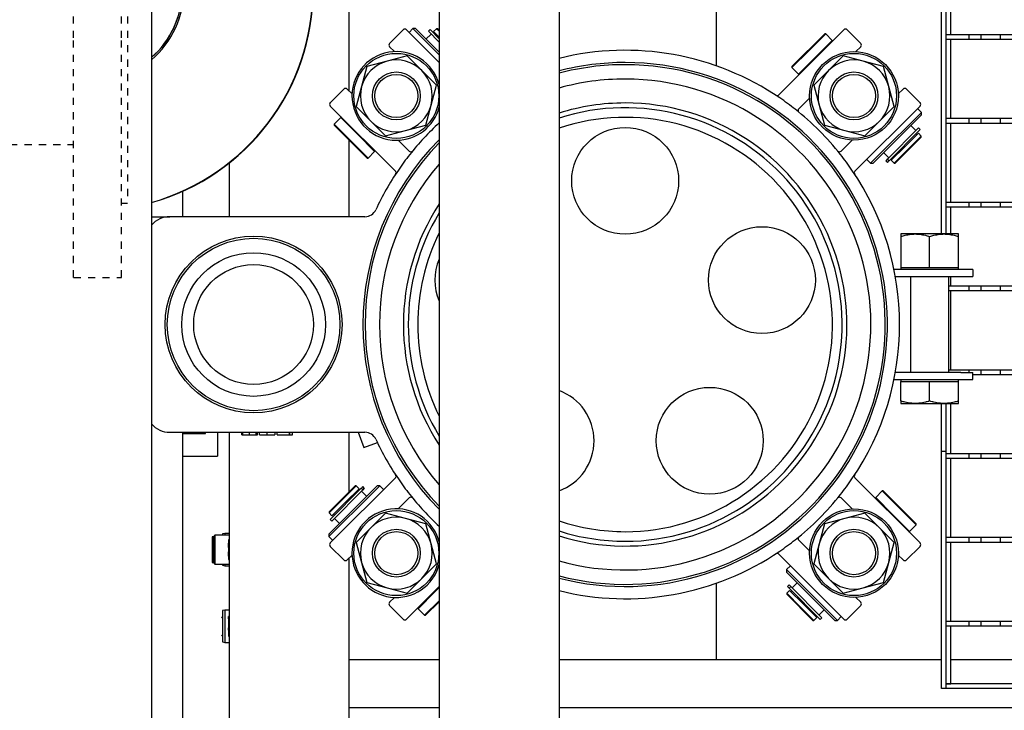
# Model space of a CAD drawing. Extents: x -72 to 51457, y 0 to 26838.
# Tile 133 of 203: x 9710 to 10121, y 8832 to 9120. Entities that reach past the tile are written whole.
import ezdxf

# ---------------------------------------------------------------- set-up
doc = ezdxf.new("R2010")
doc.units = 0
doc.header["$LTSCALE"] = 12
doc.linetypes.add('DOTTED_THIN', pattern=[0.5, 0.25, -0.25])
doc.linetypes.add('SOLID_THIN', pattern=[0])
doc.layers.get('0').update_dxf_attribs({"linetype": 'CONTINUOUS'})

# ---------------------------------------------------------------- blocks, each defined once
blk = doc.blocks.new('AC_Drauf')
at = {"color": 7, "linetype": 'DOTTED_THIN', "lineweight": 25}
for p, q in [((9732.26, 9112.34), (9732.26, 9212.34)), ((9752.26, 9112.34), (9752.26, 9212.34)), ((9754.76, 9181.34), (9754.76, 9043.34)), ((9732.26, 9012.34), (9732.26, 9112.34)), ((9752.26, 9012.34), (9752.26, 9112.34)), ((9669.76, 9067.89), (9732.26, 9067.89)), ((9752.26, 9043.34), (9754.76, 9043.34)), ((9732.26, 9012.34), (9752.26, 9012.34))]:
    blk.add_line(p, q, dxfattribs=at)
blk = doc.blocks.new('Vela_Drauf')
at = {"color": 7, "linetype": 'SOLID_THIN', "lineweight": 25}
for p, q in [((9764.76, 9327.68), (9764.76, 7799.68)), ((9884.76, 9322.68), (9884.76, 7804.68)), ((9934.76, 9322.68), (9934.76, 7804.68)), ((10094.26, 9034.68), (10094.26, 9234.68)), ((10096.26, 9034.68), (10096.26, 9234.68)), ((9847.26, 9090.09), (9847.26, 9175.28)), ((10000.39, 9100.68), (10000.39, 9163.42)), ((10098.26, 9113.68), (10098.26, 9146.68)), ((9864.05, 9110.06), (9869.71, 9115.72)), ((9871.12, 9115.72), (9884.76, 9102.09)), ((9873.77, 9116.25), (9872.18, 9114.66)), ((9874.84, 9116.25), (9873.77, 9116.25)), ((9884.76, 9105.27), (9873.77, 9116.25)), ((9884.76, 9106.33), (9874.84, 9116.25)), ((9880.93, 9115.81), (9880.23, 9115.1)), ((9880.23, 9115.1), (9884.76, 9110.57)), ((9884.76, 9111.99), (9880.93, 9115.81)), ((9883.64, 9116.21), (9882.44, 9115.01)), ((9882.44, 9115.01), (9884.76, 9112.69)), ((9884.06, 9116.21), (9883.64, 9116.21)), ((9884.76, 9115.1), (9883.64, 9116.21)), ((9884.76, 9115.52), (9884.06, 9116.21)), ((10053.56, 9115.72), (10026.39, 9088.56)), ((10054.97, 9115.72), (10060.63, 9110.06)), ((9881.38, 9113.95), (9879.25, 9111.83)), ((9883.14, 9114.31), (9882.79, 9113.95)), ((10045.57, 9114.09), (10031.85, 9100.38)), ((10045.99, 9114.09), (10038.92, 9107.02)), ((10048.75, 9111.34), (10041.68, 9104.26)), ((10045.99, 9114.09), (10045.57, 9114.09)), ((10048.75, 9111.34), (10045.99, 9114.09)), ((10048.75, 9110.91), (10048.75, 9111.34)), ((10098.26, 9113.68), (10096.26, 9113.68)), ((10105.76, 9113.68), (10096.26, 9113.68)), ((10098.26, 9111.68), (10096.26, 9111.68)), ((10105.76, 9111.68), (10096.26, 9111.68)), ((10098.26, 9078.68), (10098.26, 9111.68)), ((10105.76, 9113.68), (10105.76, 9111.68)), ((10110.76, 9113.68), (10105.76, 9113.68)), ((10110.76, 9111.68), (10105.76, 9111.68)), ((10110.76, 9113.68), (10110.76, 9111.68)), ((10118.76, 9113.68), (10110.76, 9113.68)), ((10118.76, 9111.68), (10110.76, 9111.68)), ((10118.76, 9113.68), (10118.76, 9111.68)), ((10123.76, 9113.68), (10118.76, 9113.68)), ((10123.76, 9111.68), (10118.76, 9111.68)), ((9864.05, 9108.65), (9866.08, 9106.63)), ((10038.92, 9107.02), (10031.85, 9099.95)), ((10060.63, 9108.65), (10058.6, 9106.63)), ((9863, 9102.63), (9854.63, 9100.39)), ((9871.36, 9104.87), (9863, 9102.63)), ((9877.49, 9098.75), (9871.36, 9104.87)), ((10041.68, 9104.26), (10034.61, 9097.19)), ((10053.32, 9104.87), (10047.19, 9098.75)), ((10061.68, 9102.63), (10053.32, 9104.87)), ((10070.05, 9100.39), (10061.68, 9102.63)), ((9854.63, 9100.39), (9852.39, 9092.03)), ((9883.61, 9092.63), (9877.49, 9098.75)), ((10031.85, 9100.38), (10031.85, 9099.95)), ((10031.85, 9099.95), (10034.61, 9097.19)), ((10047.19, 9098.75), (10041.07, 9092.63)), ((10072.29, 9092.03), (10070.05, 9100.39)), ((10034.61, 9097.19), (10035.03, 9097.19)), ((9839.3, 9085.31), (9844.96, 9090.97)), ((9846.37, 9090.97), (9848.4, 9088.95)), ((9852.39, 9092.03), (9850.15, 9083.66)), ((9881.37, 9084.26), (9883.61, 9092.63)), ((10041.07, 9092.63), (10043.31, 9084.26)), ((10074.53, 9083.66), (10072.29, 9092.03)), ((10078.31, 9090.97), (10076.28, 9088.95)), ((10079.72, 9090.97), (10085.38, 9085.31)), ((10039.32, 9087.34), (10034.77, 9082.79)), ((9839.3, 9083.9), (9866.47, 9056.74)), ((9850.15, 9083.66), (9856.27, 9077.54)), ((9879.13, 9075.9), (9881.37, 9084.26)), ((10043.31, 9084.26), (10045.55, 9075.9)), ((10085.38, 9083.9), (10058.21, 9056.74)), ((10068.41, 9077.54), (10074.53, 9083.66)), ((10085.91, 9081.25), (10084.32, 9082.84)), ((9843.69, 9079.09), (9840.93, 9076.33)), ((9844.11, 9079.09), (9843.69, 9079.09)), ((9843.69, 9079.09), (9850.76, 9072.02)), ((10065.75, 9060.04), (10085.91, 9080.19)), ((10067.8, 9063.14), (10085.91, 9081.25)), ((10085.91, 9080.19), (10085.91, 9081.25)), ((10098.26, 9078.68), (10096.26, 9078.68)), ((10105.76, 9078.68), (10096.26, 9078.68)), ((10105.76, 9078.68), (10105.76, 9076.68)), ((10110.76, 9078.68), (10105.76, 9078.68)), ((10110.76, 9078.68), (10110.76, 9076.68)), ((10118.76, 9078.68), (10110.76, 9078.68)), ((10118.76, 9078.68), (10118.76, 9076.68)), ((10123.76, 9078.68), (10118.76, 9078.68)), ((9840.93, 9076.33), (9840.93, 9075.91)), ((9840.93, 9076.33), (9848, 9069.26)), ((9840.93, 9075.91), (9854.65, 9062.19)), ((9856.27, 9077.54), (9862.4, 9071.41)), ((9862.4, 9071.41), (9870.76, 9073.65)), ((9870.76, 9073.65), (9879.13, 9075.9)), ((10045.55, 9075.9), (10053.92, 9073.65)), ((10053.92, 9073.65), (10062.28, 9071.41)), ((10062.28, 9071.41), (10068.41, 9077.54)), ((10084.76, 9074.8), (10071.74, 9061.77)), ((10072.44, 9061.07), (10085.47, 9074.09)), ((10083.61, 9073.65), (10081.49, 9075.77)), ((10085.47, 9074.09), (10084.76, 9074.8)), ((10098.26, 9076.68), (10096.26, 9076.68)), ((10105.76, 9076.68), (10096.26, 9076.68)), ((10098.26, 9043.68), (10098.26, 9076.68)), ((10110.76, 9076.68), (10105.76, 9076.68)), ((10118.76, 9076.68), (10110.76, 9076.68)), ((10123.76, 9076.68), (10118.76, 9076.68)), ((9847.26, 9037.68), (9847.26, 9069.58)), ((9850.76, 9072.02), (9857.83, 9064.95)), ((9867.69, 9069.66), (9872.24, 9065.11)), ((10056.99, 9069.66), (10052.44, 9065.11)), ((10074.98, 9060.07), (10085.87, 9070.96)), ((10084.67, 9072.59), (10079.01, 9066.93)), ((10080.21, 9065.73), (10085.87, 9071.38)), ((10083.96, 9071.88), (10083.61, 9072.23)), ((10085.87, 9071.38), (10084.67, 9072.59)), ((10085.87, 9070.96), (10085.87, 9071.38)), ((9848, 9069.26), (9855.07, 9062.19)), ((9857.83, 9064.95), (9857.83, 9065.37)), ((10079.01, 9066.93), (10073.36, 9061.27)), ((10074.56, 9060.07), (10080.21, 9065.73)), ((9854.65, 9062.19), (9855.07, 9062.19)), ((9855.07, 9062.19), (9857.83, 9064.95)), ((10063.1, 9061.63), (10064.69, 9060.04)), ((10064.69, 9060.04), (10067.8, 9063.14)), ((10070.17, 9064.45), (10072.29, 9062.33)), ((10071.17, 9061.2), (10071.06, 9061.09)), ((10071.63, 9061.67), (10071.17, 9061.2)), ((10071.74, 9061.77), (10071.63, 9061.67)), ((10071.74, 9061.77), (10072.44, 9061.07)), ((10073.36, 9061.27), (10074.56, 9060.07)), ((10073.71, 9062.33), (10074.06, 9061.98)), ((9797.26, 9037.68), (9797.26, 9060.23)), ((10064.69, 9060.04), (10065.75, 9060.04)), ((10071.06, 9061.09), (10071.76, 9060.39)), ((10071.76, 9060.39), (10071.87, 9060.5)), ((10071.87, 9060.5), (10072.34, 9060.96)), ((10072.44, 9061.07), (10072.34, 9060.96)), ((10074.56, 9060.07), (10074.98, 9060.07)), ((9777.81, 9037.68), (9777.81, 9048.37)), ((10098.26, 9043.68), (10096.26, 9043.68)), ((10105.76, 9043.68), (10096.26, 9043.68)), ((10098.26, 9041.68), (10096.26, 9041.68)), ((10105.76, 9041.68), (10096.26, 9041.68)), ((10098.26, 9030.48), (10098.26, 9041.68)), ((10105.76, 9043.68), (10105.76, 9041.68)), ((10110.76, 9043.68), (10105.76, 9043.68)), ((10110.76, 9041.68), (10105.76, 9041.68)), ((10110.76, 9043.68), (10110.76, 9041.68)), ((10118.76, 9043.68), (10110.76, 9043.68)), ((10118.76, 9041.68), (10110.76, 9041.68)), ((10118.76, 9043.68), (10118.76, 9041.68)), ((10123.76, 9043.68), (10118.76, 9043.68)), ((10123.76, 9041.68), (10118.76, 9041.68)), ((9764.76, 9037.68), (9772.34, 9037.68)), ((9853.8, 9037.68), (9772.34, 9037.68)), ((10094.26, 9030.48), (10094.26, 9034.68)), ((10096.26, 9030.48), (10096.26, 9034.68)), ((10077.36, 9030.48), (10077.36, 9029.41)), ((10083.36, 9030.48), (10077.36, 9030.48)), ((10077.36, 9029.41), (10077.36, 9016.48)), ((10095.36, 9030.48), (10083.36, 9030.48)), ((10089.36, 9016.48), (10089.36, 9029.41)), ((10101.36, 9030.48), (10095.36, 9030.48)), ((10101.36, 9029.41), (10101.36, 9030.48)), ((10101.36, 9016.48), (10101.36, 9029.41)), ((10077.36, 9016.48), (10077.36, 9015.68)), ((10077.36, 9016.48), (10083.36, 9016.48)), ((10083.36, 9016.48), (10089.36, 9016.48)), ((10089.36, 9016.48), (10095.36, 9016.48)), ((10095.36, 9016.48), (10101.36, 9016.48)), ((10101.36, 9015.68), (10101.36, 9016.48)), ((10102.36, 9015.68), (10074.51, 9015.68)), ((10075.08, 9012.68), (10102.36, 9012.68)), ((10081.36, 9012.68), (10081.36, 8972.68)), ((10097.36, 8972.68), (10097.36, 9012.68)), ((10098.26, 9008.68), (10098.26, 9012.68)), ((10107.36, 9015.68), (10102.36, 9015.68)), ((10102.36, 9012.68), (10107.36, 9012.68)), ((10107.36, 9015.68), (10107.36, 9012.68)), ((10098.26, 9008.68), (10097.36, 9008.68)), ((10105.76, 9008.68), (10097.36, 9008.68)), ((10105.76, 9008.68), (10105.76, 9006.68)), ((10110.76, 9008.68), (10105.76, 9008.68)), ((10110.76, 9008.68), (10110.76, 9006.68)), ((10118.76, 9008.68), (10110.76, 9008.68)), ((10118.76, 9008.68), (10118.76, 9006.68)), ((10123.76, 9008.68), (10118.76, 9008.68)), ((10098.26, 9006.68), (10097.36, 9006.68)), ((10105.76, 9006.68), (10097.36, 9006.68)), ((10098.26, 8973.68), (10098.26, 9006.68)), ((10110.76, 9006.68), (10105.76, 9006.68)), ((10118.76, 9006.68), (10110.76, 9006.68)), ((10123.76, 9006.68), (10118.76, 9006.68)), ((10102.36, 8972.68), (10075.08, 8972.68)), ((10098.26, 8973.68), (10097.36, 8973.68)), ((10105.76, 8973.68), (10097.36, 8973.68)), ((10102.36, 8972.68), (10107.36, 8972.68)), ((10105.76, 8973.68), (10105.76, 8972.68)), ((10110.76, 8973.68), (10105.76, 8973.68)), ((10107.36, 8969.68), (10107.36, 8972.68)), ((10110.76, 8971.68), (10107.36, 8971.68)), ((10110.76, 8973.68), (10110.76, 8971.68)), ((10118.76, 8973.68), (10110.76, 8973.68)), ((10118.76, 8971.68), (10110.76, 8971.68)), ((10118.76, 8973.68), (10118.76, 8971.68)), ((10123.76, 8973.68), (10118.76, 8973.68)), ((10123.76, 8971.68), (10118.76, 8971.68)), ((10074.51, 8969.68), (10102.36, 8969.68)), ((10077.36, 8969.68), (10077.36, 8968.88)), ((10077.36, 8968.88), (10083.36, 8968.88)), ((10077.36, 8960.76), (10077.36, 8968.88)), ((10083.36, 8968.88), (10089.36, 8968.88)), ((10089.36, 8968.88), (10095.36, 8968.88)), ((10089.36, 8960.76), (10089.36, 8968.88)), ((10095.36, 8968.88), (10101.36, 8968.88)), ((10101.36, 8968.88), (10101.36, 8969.68)), ((10101.36, 8960.76), (10101.36, 8968.88)), ((10102.36, 8969.68), (10107.36, 8969.68)), ((10077.36, 8960.76), (10077.36, 8959.68)), ((10077.36, 8959.68), (10083.36, 8959.68)), ((10083.36, 8959.68), (10095.36, 8959.68)), ((10094.26, 8944.68), (10094.26, 8959.68)), ((10095.36, 8959.68), (10101.36, 8959.68)), ((10096.26, 8944.68), (10096.26, 8959.68)), ((10098.26, 8938.68), (10098.26, 8959.68)), ((10101.36, 8959.68), (10101.36, 8960.76)), ((9772.34, 8947.68), (9853.8, 8947.68)), ((9777.81, 8790.18), (9777.81, 8947.68)), ((9777.81, 8947.18), (9787.26, 8947.18)), ((9787.26, 8947.18), (9787.26, 8947.68)), ((9792.26, 8947.68), (9792.26, 8937.68)), ((9797.26, 8805.58), (9797.26, 8947.68)), ((9802.45, 8946.68), (9802.45, 8947.68)), ((9802.45, 8946.68), (9802.81, 8946.68)), ((9802.81, 8946.68), (9802.81, 8947.68)), ((9802.81, 8946.68), (9805.65, 8946.68)), ((9805.65, 8946.68), (9805.65, 8947.68)), ((9805.65, 8946.68), (9808.43, 8946.68)), ((9808.35, 8946.68), (9808.92, 8946.68)), ((9808.43, 8946.68), (9808.43, 8947.68)), ((9808.92, 8946.68), (9808.92, 8947.68)), ((9809.77, 8946.68), (9809.77, 8947.68)), ((9809.77, 8946.68), (9812.96, 8946.68)), ((9812.96, 8946.68), (9812.96, 8947.68)), ((9812.96, 8946.68), (9816.25, 8946.68)), ((9816.25, 8947.68), (9816.25, 8946.68)), ((9817.1, 8946.68), (9817.1, 8947.68)), ((9817.1, 8946.68), (9822.3, 8946.68)), ((9822.3, 8946.68), (9822.3, 8947.68)), ((9822.3, 8946.68), (9822.47, 8946.68)), ((9822.47, 8946.68), (9822.47, 8947.68)), ((9822.47, 8946.68), (9823.57, 8946.68)), ((9823.57, 8946.68), (9823.57, 8947.68)), ((9847.26, 8922.86), (9847.26, 8947.68)), ((9851.02, 8947.68), (9853.34, 8941.3)), ((9853.34, 8941.3), (9859, 8943.37)), ((10094.26, 8939.68), (10094.26, 8944.68)), ((10096.26, 8939.68), (10096.26, 8944.68)), ((10096.26, 8939.68), (10094.26, 8939.68)), ((10094.26, 8934.68), (10094.26, 8939.68)), ((10096.26, 8934.68), (10096.26, 8939.68)), ((10098.26, 8938.68), (10096.26, 8938.68)), ((10105.76, 8938.68), (10096.26, 8938.68)), ((10105.76, 8938.68), (10105.76, 8936.68)), ((10110.76, 8938.68), (10105.76, 8938.68)), ((10110.76, 8938.68), (10110.76, 8936.68)), ((10118.76, 8938.68), (10110.76, 8938.68)), ((10118.76, 8938.68), (10118.76, 8936.68)), ((10123.76, 8938.68), (10118.76, 8938.68)), ((9777.81, 8937.68), (9792.26, 8937.68)), ((10094.26, 8845.68), (10094.26, 8934.68)), ((10098.26, 8936.68), (10096.26, 8936.68)), ((10105.76, 8936.68), (10096.26, 8936.68)), ((10096.26, 8845.68), (10096.26, 8934.68)), ((10098.26, 8903.68), (10098.26, 8936.68)), ((10110.76, 8936.68), (10105.76, 8936.68)), ((10118.76, 8936.68), (10110.76, 8936.68)), ((10123.76, 8936.68), (10118.76, 8936.68)), ((9839.3, 8901.47), (9866.47, 8928.63)), ((10085.38, 8901.47), (10058.21, 8928.63)), ((9858.93, 8925.33), (9838.77, 8905.18)), ((9856.88, 8922.22), (9838.77, 8904.12)), ((9849.7, 8925.3), (9838.81, 8914.41)), ((9852.24, 8924.3), (9839.21, 8911.28)), ((9839.92, 8910.57), (9852.94, 8923.59)), ((9850.12, 8925.3), (9844.47, 8919.64)), ((9845.67, 8918.44), (9851.32, 8924.09)), ((9850.12, 8925.3), (9849.7, 8925.3)), ((9851.32, 8924.09), (9850.12, 8925.3)), ((9850.97, 8923.03), (9850.62, 8923.39)), ((9852.24, 8924.3), (9852.34, 8924.4)), ((9852.94, 8923.59), (9852.24, 8924.3)), ((9852.81, 8924.87), (9852.34, 8924.4)), ((9854.51, 8920.91), (9852.38, 8923.03)), ((9852.92, 8924.98), (9852.81, 8924.87)), ((9853.62, 8924.27), (9852.92, 8924.98)), ((9852.94, 8923.59), (9853.05, 8923.69)), ((9853.05, 8923.69), (9853.51, 8924.16)), ((9853.51, 8924.16), (9853.62, 8924.27)), ((9859.99, 8925.33), (9856.88, 8922.22)), ((9859.99, 8925.33), (9858.93, 8925.33)), ((9861.58, 8923.74), (9859.99, 8925.33)), ((10069.61, 8923.17), (10066.85, 8920.42)), ((10070.03, 8923.17), (10069.61, 8923.17)), ((10076.68, 8916.1), (10069.61, 8923.17)), ((10083.75, 8909.46), (10070.03, 8923.17)), ((9844.47, 8919.64), (9838.81, 8913.98)), ((9840.01, 8912.78), (9845.67, 8918.44)), ((9867.69, 8915.71), (9872.24, 8920.26)), ((10056.99, 8915.71), (10052.44, 8920.26)), ((10066.85, 8920.42), (10066.85, 8919.99)), ((10073.92, 8913.35), (10066.85, 8920.42)), ((9838.81, 8914.41), (9838.81, 8913.98)), ((9838.81, 8913.98), (9840.01, 8912.78)), ((9840.72, 8913.49), (9841.07, 8913.13)), ((9862.4, 8913.95), (9856.27, 8907.83)), ((9870.76, 8911.71), (9862.4, 8913.95)), ((10062.28, 8913.95), (10053.92, 8911.71)), ((10068.41, 8907.83), (10062.28, 8913.95)), ((10080.99, 8906.27), (10073.92, 8913.35)), ((10083.75, 8909.03), (10076.68, 8916.1)), ((9839.21, 8911.28), (9839.92, 8910.57)), ((9841.07, 8911.72), (9843.19, 8909.6)), ((9879.13, 8909.47), (9870.76, 8911.71)), ((9881.37, 8901.11), (9879.13, 8909.47)), ((10045.55, 8909.47), (10043.31, 8901.11)), ((10053.92, 8911.71), (10045.55, 8909.47)), ((10083.75, 8909.03), (10083.75, 8909.46)), ((9795.31, 8905.43), (9794.31, 8905.23)), ((9794.31, 8905.23), (9794.31, 8904.68)), ((9797.11, 8905.43), (9795.31, 8905.43)), ((9795.31, 8905.43), (9795.31, 8904.68)), ((9797.26, 8905.43), (9797.11, 8905.43)), ((9797.11, 8905.43), (9797.11, 8891.93)), ((9838.77, 8905.18), (9838.77, 8904.12)), ((9856.27, 8907.83), (9850.15, 8901.71)), ((10074.53, 8901.71), (10068.41, 8907.83)), ((10080.57, 8906.27), (10080.99, 8906.27)), ((10080.99, 8906.27), (10083.75, 8909.03)), ((9790.61, 8904.03), (9790.01, 8904.03)), ((9790.01, 8904.03), (9790.01, 8893.33)), ((9791.22, 8904.68), (9790.61, 8904.07)), ((9790.61, 8904.07), (9790.61, 8893.3)), ((9797.11, 8904.68), (9791.22, 8904.68)), ((9791.22, 8904.68), (9791.22, 8892.68)), ((9797.11, 8902.81), (9796.81, 8902.81)), ((9796.81, 8902.81), (9796.81, 8901.35)), ((9796.81, 8901.35), (9797.11, 8901.35)), ((9796.81, 8899.58), (9796.81, 8901.35)), ((9838.77, 8904.12), (9840.36, 8902.53)), ((9850.15, 8901.71), (9852.39, 8893.34)), ((9883.61, 8892.74), (9881.37, 8901.11)), ((10039.32, 8898.03), (10034.77, 8902.58)), ((10043.31, 8901.11), (10041.07, 8892.74)), ((10072.29, 8893.34), (10074.53, 8901.71)), ((10098.26, 8903.68), (10096.26, 8903.68)), ((10105.76, 8903.68), (10096.26, 8903.68)), ((10098.26, 8901.68), (10096.26, 8901.68)), ((10105.76, 8901.68), (10096.26, 8901.68)), ((10098.26, 8868.68), (10098.26, 8901.68)), ((10105.76, 8903.68), (10105.76, 8901.68)), ((10110.76, 8903.68), (10105.76, 8903.68)), ((10110.76, 8901.68), (10105.76, 8901.68)), ((10118.76, 8903.68), (10110.76, 8903.68)), ((10110.76, 8903.68), (10110.76, 8901.68)), ((10118.76, 8901.68), (10110.76, 8901.68)), ((10118.76, 8903.68), (10118.76, 8901.68)), ((10123.76, 8903.68), (10118.76, 8903.68)), ((10123.76, 8901.68), (10118.76, 8901.68)), ((9796.81, 8899.58), (9796.81, 8897.78)), ((9797.11, 8899.58), (9796.81, 8899.58)), ((9796.81, 8897.78), (9797.11, 8897.78)), ((9796.81, 8896.02), (9796.81, 8897.78)), ((9844.96, 8894.4), (9839.3, 8900.05)), ((10085.38, 8900.05), (10079.72, 8894.4)), ((9790.01, 8893.33), (9790.61, 8893.33)), ((9790.61, 8893.3), (9791.22, 8892.68)), ((9797.11, 8896.02), (9796.81, 8896.02)), ((9796.81, 8896.02), (9796.81, 8894.56)), ((9796.81, 8894.56), (9797.11, 8894.56)), ((9846.37, 8894.4), (9848.4, 8896.42)), ((9847.26, 8805.58), (9847.26, 8895.28)), ((9852.39, 8893.34), (9854.63, 8884.98)), ((9877.49, 8886.62), (9883.61, 8892.74)), ((10053.56, 8869.65), (10026.39, 8896.81)), ((10041.07, 8892.74), (10047.19, 8886.62)), ((10070.05, 8884.98), (10072.29, 8893.34)), ((10078.31, 8894.4), (10076.28, 8896.42)), ((9791.22, 8892.68), (9797.11, 8892.68)), ((9794.31, 8892.68), (9794.31, 8892.13)), ((9794.31, 8892.13), (9795.31, 8891.93)), ((9795.31, 8892.68), (9795.31, 8891.93)), ((9795.31, 8891.93), (9797.11, 8891.93)), ((9797.11, 8891.93), (9797.26, 8891.93)), ((10031.28, 8891.92), (10029.69, 8890.33)), ((10029.69, 8890.33), (10029.69, 8889.27)), ((10029.69, 8890.33), (10032.8, 8887.22)), ((10029.69, 8889.27), (10049.84, 8869.12)), ((9854.63, 8884.98), (9863, 8882.74)), ((9871.36, 8880.49), (9877.49, 8886.62)), ((10000.39, 8852.68), (10000.39, 8884.69)), ((10034.11, 8884.85), (10031.99, 8882.73)), ((10032.8, 8887.22), (10050.9, 8869.12)), ((10047.19, 8886.62), (10053.32, 8880.49)), ((10061.68, 8882.74), (10070.05, 8884.98)), ((9863, 8882.74), (9871.36, 8880.49)), ((9871.12, 8869.65), (9884.76, 8883.28)), ((9875.93, 8874.03), (9883, 8881.1)), ((9883, 8881.1), (9884.76, 8882.86)), ((10030.93, 8881.67), (10029.73, 8880.47)), ((10029.73, 8880.47), (10029.73, 8880.04)), ((10029.73, 8880.47), (10035.38, 8874.81)), ((10030.75, 8883.97), (10030.04, 8883.26)), ((10030.04, 8883.26), (10030.15, 8883.15)), ((10030.15, 8883.15), (10030.62, 8882.68)), ((10030.72, 8882.58), (10030.62, 8882.68)), ((10031.43, 8883.29), (10030.72, 8882.58)), ((10030.72, 8882.58), (10043.75, 8869.56)), ((10030.86, 8883.86), (10030.75, 8883.97)), ((10031.33, 8883.39), (10030.86, 8883.86)), ((10036.59, 8876.01), (10030.93, 8881.67)), ((10031.43, 8883.29), (10031.33, 8883.39)), ((10044.45, 8870.26), (10031.43, 8883.29)), ((10031.99, 8881.31), (10031.64, 8880.96)), ((10053.32, 8880.49), (10061.68, 8882.74)), ((9864.05, 8876.72), (9866.08, 8878.74)), ((9878.69, 8871.27), (9884.76, 8877.34)), ((9879.11, 8871.27), (9884.76, 8876.92)), ((10029.73, 8880.04), (10040.62, 8869.15)), ((10060.63, 8876.72), (10058.6, 8878.74)), ((9795.31, 8873.43), (9794.31, 8873.23)), ((9794.31, 8873.23), (9794.31, 8860.13)), ((9797.11, 8873.43), (9795.31, 8873.43)), ((9795.31, 8873.43), (9795.31, 8859.93)), ((9797.26, 8873.43), (9797.11, 8873.43)), ((9797.11, 8873.43), (9797.11, 8859.93)), ((9869.71, 8869.65), (9864.05, 8875.3)), ((9875.93, 8874.46), (9875.93, 8874.03)), ((9875.93, 8874.03), (9878.69, 8871.27)), ((10035.38, 8874.81), (10041.04, 8869.15)), ((10042.24, 8870.35), (10036.59, 8876.01)), ((10043.3, 8871.41), (10045.42, 8873.54)), ((10060.63, 8875.3), (10054.97, 8869.65)), ((9797.11, 8870.81), (9796.81, 8870.81)), ((9796.81, 8870.81), (9796.81, 8870.71)), ((9796.81, 8870.71), (9797.11, 8870.71)), ((9796.81, 8869.83), (9796.81, 8870.71)), ((9797.11, 8869.83), (9796.81, 8869.83)), ((9796.81, 8869.83), (9796.81, 8866)), ((9878.69, 8871.27), (9879.11, 8871.27)), ((10040.62, 8869.15), (10041.04, 8869.15)), ((10041.04, 8869.15), (10042.24, 8870.35)), ((10041.54, 8871.06), (10041.89, 8871.41)), ((10043.75, 8869.56), (10044.45, 8870.26)), ((10049.84, 8869.12), (10050.9, 8869.12)), ((10050.9, 8869.12), (10052.5, 8870.71)), ((10098.26, 8868.68), (10096.26, 8868.68)), ((10105.76, 8868.68), (10096.26, 8868.68)), ((10105.76, 8868.68), (10105.76, 8866.68)), ((10110.76, 8868.68), (10105.76, 8868.68)), ((10110.76, 8868.68), (10110.76, 8866.68)), ((10118.76, 8868.68), (10110.76, 8868.68)), ((10118.76, 8868.68), (10118.76, 8866.68)), ((10123.76, 8868.68), (10118.76, 8868.68)), ((9796.81, 8866), (9797.11, 8866)), ((9796.81, 8865.25), (9796.81, 8866)), ((9796.81, 8865.25), (9797.11, 8865.25)), ((9796.81, 8865.04), (9796.81, 8865.25)), ((9797.11, 8865.04), (9796.81, 8865.04)), ((9796.81, 8865.04), (9796.81, 8862.56)), ((10098.26, 8866.68), (10096.26, 8866.68)), ((10105.76, 8866.68), (10096.26, 8866.68)), ((10098.26, 8842.68), (10098.26, 8866.68)), ((10110.76, 8866.68), (10105.76, 8866.68)), ((10118.76, 8866.68), (10110.76, 8866.68)), ((10123.76, 8866.68), (10118.76, 8866.68)), ((9794.31, 8860.13), (9795.31, 8859.93)), ((9795.31, 8859.93), (9797.11, 8859.93)), ((9796.81, 8862.56), (9797.11, 8862.56)), ((9797.11, 8859.93), (9797.26, 8859.93)), ((9884.76, 8852.68), (9847.26, 8852.68)), ((10094.26, 8852.68), (9934.76, 8852.68)), ((10131.26, 8852.68), (10098.26, 8852.68)), ((10094.26, 8840.68), (10094.26, 8845.68)), ((10096.26, 8840.68), (10096.26, 8845.68)), ((10096.26, 8840.68), (10094.26, 8840.68)), ((10096.26, 8842.68), (10098.26, 8842.68)), ((10609.76, 8842.68), (10096.26, 8842.68)), ((10609.76, 8840.68), (10096.26, 8840.68)), ((9884.76, 8832.68), (9847.26, 8832.68)), ((9934.76, 8832.78), (9944.76, 8832.78)), ((10609.76, 8832.68), (9934.76, 8832.68)), ((9944.76, 8832.68), (9944.76, 8832.78))]:
    blk.add_line(p, q, dxfattribs=at)
for centre, radius in [((10057.8, 9088.14), 18.5), ((9866.88, 9088.14), 17.75), ((10057.8, 9088.14), 17.75), ((9866.88, 9088.14), 10), ((10057.8, 9088.14), 10), ((9866.88, 9088.14), 9), ((10057.8, 9088.14), 9), ((9962.34, 9052.68), 22.3), ((10019.4, 9011.22), 22.3), ((9807.34, 8992.68), 36.9), ((9807.34, 8992.68), 36), ((9807.34, 8992.68), 30), ((9807.34, 8992.68), 25), ((9997.61, 8944.14), 22.3), ((9866.88, 8897.22), 17.75), ((10057.8, 8897.22), 18.5), ((10057.8, 8897.22), 17.75), ((9866.88, 8897.22), 10), ((9866.88, 8897.22), 9), ((10057.8, 8897.22), 10), ((10057.8, 8897.22), 9)]:
    blk.add_circle(centre, radius, dxfattribs=at)
for centre, radius, start, end in [((9739.57, 9132.68), 92.5, 285.804, 74.196), ((9739.57, 9132.68), 38.75, 310.5507, 49.4493), ((9739.57, 9132.68), 38.05, 311.4587, 48.5413), ((9739.76, 9132.68), 92.5, 285.6804, 0), ((9870.42, 9115.01), 1, 90, 135), ((9870.42, 9115.01), 1, 45, 90), ((10054.26, 9115.01), 1, 90, 135), ((10054.26, 9115.01), 1, 45, 90), ((9866.88, 9088.14), 18.5, 14.9118, 270.0287), ((9864.76, 9109.36), 1, 135, 225), ((9962.34, 8992.68), 114.5, 55.728, 103.9394), ((10059.92, 9109.36), 1, 315, 45), ((9866.88, 9088.14), 15, 105, 165), ((9866.88, 9088.14), 15, 45, 105), ((10057.8, 9088.14), 15, 75, 135), ((10057.8, 9088.14), 15, 15, 75), ((9866.88, 9088.14), 15, 345, 45), ((9962.34, 8992.68), 109.4, 90, 104.6033), ((9962.34, 8992.68), 109.4, 255.3967, 90), ((9962.34, 8992.68), 108.5, 90, 104.7271), ((9962.34, 8992.68), 108.5, 255.2729, 90), ((10057.8, 9088.14), 15, 135, 195), ((9962.34, 8992.68), 102.5, 254.3895, 90), ((9962.34, 8992.68), 102.5, 90, 105.6105), ((9845.67, 9090.26), 1, 90, 135), ((9845.67, 9090.26), 1, 45, 90), ((9866.88, 9088.14), 15, 165, 225), ((10057.8, 9088.14), 15, 315, 15), ((10079.01, 9090.26), 1, 90, 135), ((10079.01, 9090.26), 1, 45, 90), ((10025.69, 9089.26), 1, 236.7396, 315), ((9962.34, 8992.68), 114.5, 51.7123, 55.728), ((9840.01, 9084.61), 1, 135, 225), ((9866.88, 9088.14), 18.5, 270.0287, 345.0882), ((9866.88, 9088.14), 15, 285, 345), ((9962.34, 8992.68), 92.5, 252.6512, 90), ((9962.34, 8992.68), 92.5, 90, 107.3488), ((9962.34, 8992.68), 90.5, 270, 107.7448), ((9962.34, 8992.68), 114.5, 38.2877, 51.7123), ((10035.47, 9082.08), 1, 135, 230.7142), ((10057.8, 9088.14), 15, 195, 255), ((10084.67, 9084.61), 1, 315, 45), ((9962.34, 8992.68), 86.5, 270, 108.5947), ((9866.88, 9088.14), 15, 225, 285), ((9962.34, 8992.68), 114.5, 132.6545, 141.7123), ((10057.8, 9088.14), 15, 255, 315), ((9962.34, 8992.68), 109.4, 135.1669, 224.8331), ((9962.34, 8992.68), 108.5, 135.6469, 224.3531), ((9962.34, 8992.68), 114.5, 141.7123, 145.728), ((9872.94, 9065.82), 1, 225, 320.7142), ((10051.74, 9065.82), 1, 219.2858, 315), ((9962.34, 8992.68), 114.5, 34.272, 38.2877), ((9962.34, 8992.68), 114.5, 145.728, 155.2658), ((9962.34, 8992.68), 102.5, 139.1918, 220.8082), ((9962.34, 8992.68), 114.5, 325.728, 34.272), ((9865.76, 9056.03), 1, 326.7396, 45), ((10058.92, 9056.03), 1, 135, 213.2604), ((9962.34, 8992.68), 92.5, 147.0062, 212.9938), ((9772.34, 9027.68), 10, 90, 139.3096), ((9853.8, 9042.68), 5, 270, 335.2658), ((9962.34, 8992.68), 90.5, 149.0108, 210.9892), ((9962.34, 8992.68), 86.5, 153.7544, 206.2456), ((9905.28, 9011.22), 22.3, 156.9461, 203.0539), ((9927.07, 8944.14), 22.3, 290.1576, 69.8424), ((9772.34, 8957.68), 10, 220.6904, 270), ((9853.8, 8942.68), 5, 24.7342, 90), ((9962.34, 8992.68), 114.5, 204.7342, 214.272), ((9865.76, 8929.34), 1, 315, 33.2604), ((10058.92, 8929.34), 1, 146.7396, 225), ((9962.34, 8992.68), 114.5, 214.272, 218.2877), ((9962.34, 8992.68), 114.5, 321.7123, 325.728), ((9962.34, 8992.68), 114.5, 218.2877, 227.3455), ((9962.34, 8992.68), 114.5, 308.2877, 321.7123), ((9872.94, 8919.55), 1, 39.2858, 135), ((10051.74, 8919.55), 1, 45, 140.7142), ((9866.88, 8897.22), 18.5, 14.9118, 345.0882), ((9866.88, 8897.22), 15, 75, 135), ((9866.88, 8897.22), 15, 15, 75), ((9962.34, 8992.68), 86.5, 251.4053, 270), ((10057.8, 8897.22), 15, 105, 165), ((10057.8, 8897.22), 15, 45, 105), ((9866.88, 8897.22), 15, 135, 195), ((9962.34, 8992.68), 90.5, 252.2552, 270), ((10057.8, 8897.22), 15, 345, 45), ((9840.01, 8900.76), 1, 135, 225), ((9866.88, 8897.22), 15, 315, 15), ((9962.34, 8992.68), 114.5, 304.272, 308.2877), ((10035.47, 8903.29), 1, 129.2858, 225), ((10057.8, 8897.22), 15, 165, 225), ((10084.67, 8900.76), 1, 315, 45), ((9962.34, 8992.68), 114.5, 256.0606, 304.272), ((10025.69, 8896.1), 1, 45, 123.2604), ((9845.67, 8895.1), 1, 225, 270), ((9845.67, 8895.1), 1, 270, 315), ((9866.88, 8897.22), 15, 195, 255), ((10057.8, 8897.22), 15, 285, 345), ((10079.01, 8895.1), 1, 225, 270), ((10079.01, 8895.1), 1, 270, 315), ((9866.88, 8897.22), 15, 255, 315), ((10057.8, 8897.22), 15, 225, 285), ((9864.76, 8876.01), 1, 135, 225), ((10059.92, 8876.01), 1, 315, 45), ((9870.42, 8870.35), 1, 225, 270), ((9870.42, 8870.35), 1, 270, 315), ((10054.26, 8870.35), 1, 225, 270), ((10054.26, 8870.35), 1, 270, 315), ((9794.31, 8863.03), 0.3, 180, 270)]:
    blk.add_arc(centre, radius, start, end, dxfattribs=at)
for points, knots in [([(9764.76, 9104.33), (9772.42, 9110.48), (9777.44, 9121.33), (9777.61, 9132.09), (9777.7, 9137.53), (9776.6, 9142.96), (9774.44, 9147.9), (9772.08, 9153.27), (9769.45, 9156.84), (9764.76, 9161.04)], [0, 0, 0, 0, 1, 1, 1, 2, 2, 2, 3, 3, 3, 3]), ([(9794.31, 8870.57), (9794.2, 8870.56), (9794.15, 8870.54), (9794.09, 8870.48), (9794.04, 8870.42), (9794.01, 8870.36), (9794.01, 8870.27)], [0, 0, 0, 0, 1, 1, 1, 2, 2, 2, 2])]:
    blk.add_open_spline(points, degree=3, knots=knots, dxfattribs=at)
for points in [[(10077.36, 9029.41), (10078.1, 9029.64), (10079.19, 9029.96), (10080.32, 9030.21), (10081.47, 9030.36), (10082.59, 9030.44), (10083.36, 9030.48)], [(10083.36, 9030.48), (10084.13, 9030.44), (10085.24, 9030.36), (10086.39, 9030.21), (10087.52, 9029.96), (10088.61, 9029.64), (10089.36, 9029.41)], [(10089.36, 9029.41), (10090.1, 9029.64), (10091.19, 9029.96), (10092.32, 9030.21), (10093.47, 9030.36), (10094.59, 9030.44), (10095.36, 9030.48)], [(10095.36, 9030.48), (10096.13, 9030.44), (10097.24, 9030.36), (10098.39, 9030.21), (10099.52, 9029.96), (10100.61, 9029.64), (10101.36, 9029.41)], [(10083.36, 8959.68), (10082.59, 8959.72), (10081.48, 8959.8), (10080.33, 8959.95), (10079.2, 8960.21), (10078.11, 8960.53), (10077.36, 8960.76)], [(10089.36, 8960.76), (10088.62, 8960.53), (10087.53, 8960.21), (10086.4, 8959.96), (10085.25, 8959.8), (10084.13, 8959.73), (10083.36, 8959.68)], [(10095.36, 8959.68), (10094.59, 8959.72), (10093.48, 8959.8), (10092.33, 8959.95), (10091.2, 8960.21), (10090.11, 8960.53), (10089.36, 8960.76)], [(10101.36, 8960.76), (10100.62, 8960.53), (10099.53, 8960.21), (10098.4, 8959.96), (10097.25, 8959.8), (10096.13, 8959.73), (10095.36, 8959.68)]]:
    blk.add_open_spline(points, degree=3, dxfattribs=at)

msp = doc.modelspace()

# ---------------------------------------------------------------- block references
at = {"lineweight": 0}
for name in ['AC_Drauf', 'Vela_Drauf']:
    msp.add_blockref(name, (0, 0), dxfattribs=at)

doc.saveas('drawing.dxf')
